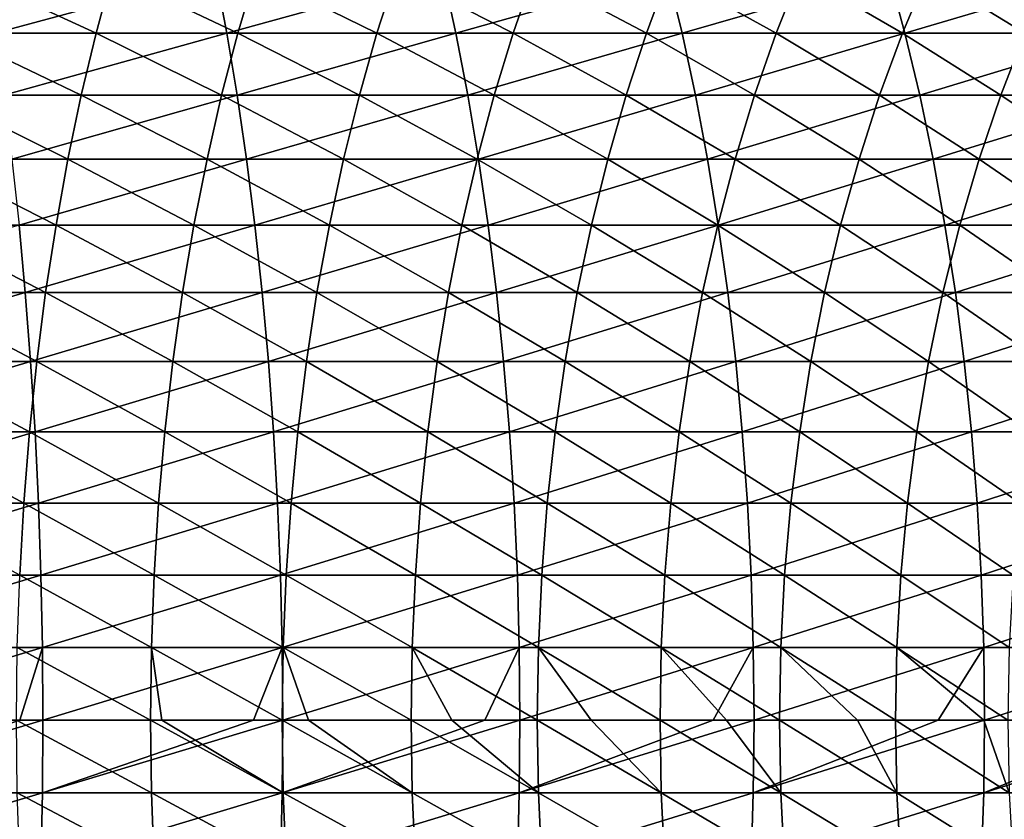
# Model space of a CAD drawing. Header units: metres. Extents: x -410 to 15, y -15 to 15.
# Tile 54 of 256: x -28.46 to -20.38, y -0.81 to 5.74. Entities that reach past the tile are written whole.
import ezdxf

# ---------------------------------------------------------------- set-up
doc = ezdxf.new("R2010")
doc.units = ezdxf.units.M
doc.layers.add('solid_508382', color=7, linetype='CONTINUOUS')

msp = doc.modelspace()

# ---------------------------------------------------------------- linework, layer by layer
at = {"layer": 'solid_508382'}
for points in [[(-29.011786, 5.632467, 131.653305), (-28.892248, 6.120875, 131.973709), (-27.829464, 5.632467, 131.184753)], [(-28.892248, 6.120875, 131.973709), (-27.697063, 6.120875, 131.500076), (-27.829464, 5.632467, 131.184753)], [(-28.73889, 6.120875, 149.08844), (-28.659027, 5.632467, 149.420975), (-26.851583, 6.120875, 148.594589)], [(-28.659027, 5.632467, 149.420975), (-26.758335, 5.632467, 148.923615), (-26.851583, 6.120875, 148.594589)], [(-27.829464, 5.632467, 131.184753), (-27.697063, 6.120875, 131.500076), (-26.667063, 5.632467, 130.668762)], [(-27.697063, 6.120875, 131.500076), (-26.522017, 6.120875, 130.97847), (-26.667063, 5.632467, 130.668762)], [(-26.851583, 6.120875, 148.594589), (-26.758335, 5.632467, 148.923615), (-24.985798, 6.120875, 148.024796)], [(-26.758335, 5.632467, 148.923615), (-24.879316, 5.632467, 148.349792), (-24.985798, 6.120875, 148.024796)], [(-26.667063, 5.632467, 130.668762), (-26.522017, 6.120875, 130.97847), (-25.526482, 5.632467, 130.106186)], [(-26.522017, 6.120875, 130.97847), (-25.369028, 6.120875, 130.409775), (-25.526482, 5.632467, 130.106186)], [(-25.526482, 5.632467, 130.106186), (-25.369028, 6.120875, 130.409775), (-24.40959, 5.632467, 129.497925)], [(-25.369028, 6.120875, 130.409775), (-24.239985, 6.120875, 129.794891), (-24.40959, 5.632467, 129.497925)], [(-24.985798, 6.120875, 148.024796), (-24.879316, 5.632467, 148.349792), (-23.144585, 6.120875, 147.380005)], [(-24.879316, 5.632467, 148.349792), (-23.025045, 5.632467, 147.700424), (-23.144585, 6.120875, 147.380005)], [(-24.40959, 5.632467, 129.497925), (-24.239985, 6.120875, 129.794891), (-23.318214, 5.632467, 128.845001)], [(-24.239985, 6.120875, 129.794891), (-23.136738, 6.120875, 129.134857), (-23.318214, 5.632467, 128.845001)], [(-23.318214, 5.632467, 128.845001), (-23.136738, 6.120875, 129.134857), (-22.254141, 5.632467, 128.148453)], [(-23.144585, 6.120875, 147.380005), (-23.025045, 5.632467, 147.700424), (-21.330957, 6.120875, 146.661285)], [(-23.136738, 6.120875, 129.134857), (-22.061089, 6.120875, 128.43074), (-22.254141, 5.632467, 128.148453)], [(-23.025045, 5.632467, 147.700424), (-21.198557, 5.632467, 146.976593), (-21.330957, 6.120875, 146.661285)], [(-22.254141, 5.632467, 128.148453), (-22.061089, 6.120875, 128.43074), (-21.219112, 5.632467, 127.409447)], [(-22.061089, 6.120875, 128.43074), (-21.014799, 6.120875, 127.683693), (-21.219112, 5.632467, 127.409447)], [(-21.330957, 6.120875, 146.661285), (-21.198557, 5.632467, 146.976593), (-19.547886, 6.120875, 145.869781)], [(-21.219112, 5.632467, 127.409447), (-21.014799, 6.120875, 127.683693), (-20.214821, 5.632467, 126.629173)], [(-21.198557, 5.632467, 146.976593), (-19.40284, 5.632467, 146.179489), (-19.547886, 6.120875, 145.869781)], [(-21.014799, 6.120875, 127.683693), (-19.999582, 6.120875, 126.894936), (-20.214821, 5.632467, 126.629173)], [(-29.121195, 5.125, 131.360031), (-29.011786, 5.632467, 131.653305), (-27.950645, 5.125, 130.896149)], [(-29.011786, 5.632467, 131.653305), (-27.829464, 5.632467, 131.184753), (-27.950645, 5.125, 130.896149)], [(-28.659027, 5.632467, 149.420975), (-28.58593, 5.125, 149.725327), (-26.758335, 5.632467, 148.923615)], [(-28.58593, 5.125, 149.725327), (-26.672989, 5.125, 149.224762), (-26.758335, 5.632467, 148.923615)], [(-27.950645, 5.125, 130.896149), (-27.829464, 5.632467, 131.184753), (-26.799818, 5.125, 130.3853)], [(-27.829464, 5.632467, 131.184753), (-26.667063, 5.632467, 130.668762), (-26.799818, 5.125, 130.3853)], [(-26.799818, 5.125, 130.3853), (-26.667063, 5.632467, 130.668762), (-25.670595, 5.125, 129.828323)], [(-26.758335, 5.632467, 148.923615), (-26.672989, 5.125, 149.224762), (-24.879316, 5.632467, 148.349792)], [(-26.672989, 5.125, 149.224762), (-24.781858, 5.125, 148.647232), (-24.879316, 5.632467, 148.349792)], [(-26.667063, 5.632467, 130.668762), (-25.526482, 5.632467, 130.106186), (-25.670595, 5.125, 129.828323)], [(-25.670595, 5.125, 129.828323), (-25.526482, 5.632467, 130.106186), (-24.564823, 5.125, 129.22612)], [(-25.526482, 5.632467, 130.106186), (-24.40959, 5.632467, 129.497925), (-24.564823, 5.125, 129.22612)], [(-24.879316, 5.632467, 148.349792), (-24.781858, 5.125, 148.647232), (-23.025045, 5.632467, 147.700424)], [(-24.781858, 5.125, 148.647232), (-22.915636, 5.125, 147.993698), (-23.025045, 5.632467, 147.700424)], [(-24.564823, 5.125, 129.22612), (-24.40959, 5.632467, 129.497925), (-23.484314, 5.125, 128.579697)], [(-24.40959, 5.632467, 129.497925), (-23.318214, 5.632467, 128.845001), (-23.484314, 5.125, 128.579697)], [(-23.484314, 5.125, 128.579697), (-23.318214, 5.632467, 128.845001), (-22.430836, 5.125, 127.890083)], [(-23.318214, 5.632467, 128.845001), (-22.254141, 5.632467, 128.148453), (-22.430836, 5.125, 127.890083)], [(-23.025045, 5.632467, 147.700424), (-22.915636, 5.125, 147.993698), (-21.198557, 5.632467, 146.976593)], [(-22.915636, 5.125, 147.993698), (-21.077375, 5.125, 147.265198), (-21.198557, 5.632467, 146.976593)], [(-22.430836, 5.125, 127.890083), (-22.254141, 5.632467, 128.148453), (-21.406113, 5.125, 127.158432)], [(-22.254141, 5.632467, 128.148453), (-21.219112, 5.632467, 127.409447), (-21.406113, 5.125, 127.158432)], [(-21.406113, 5.125, 127.158432), (-21.219112, 5.632467, 127.409447), (-20.411821, 5.125, 126.385933)], [(-21.219112, 5.632467, 127.409447), (-20.214821, 5.632467, 126.629173), (-20.411821, 5.125, 126.385933)], [(-21.198557, 5.632467, 146.976593), (-21.077375, 5.125, 147.265198), (-19.40284, 5.632467, 146.179489)], [(-21.077375, 5.125, 147.265198), (-19.270084, 5.125, 146.462952), (-19.40284, 5.632467, 146.179489)], [(-20.411821, 5.125, 126.385933), (-20.214821, 5.632467, 126.629173), (-19.449591, 5.125, 125.573845)], [(-29.220106, 4.600192, 131.09491), (-29.121195, 5.125, 131.360031), (-28.0602, 4.600192, 130.635239)], [(-29.121195, 5.125, 131.360031), (-27.950645, 5.125, 130.896149), (-28.0602, 4.600192, 130.635239)], [(-28.58593, 5.125, 149.725327), (-28.519848, 4.600192, 150.000473), (-26.672989, 5.125, 149.224762)], [(-28.519848, 4.600192, 150.000473), (-26.595831, 4.600192, 149.497009), (-26.672989, 5.125, 149.224762)], [(-28.0602, 4.600192, 130.635239), (-27.950645, 5.125, 130.896149), (-26.919834, 4.600192, 130.129044)], [(-27.950645, 5.125, 130.896149), (-26.799818, 5.125, 130.3853), (-26.919834, 4.600192, 130.129044)], [(-26.919834, 4.600192, 130.129044), (-26.799818, 5.125, 130.3853), (-25.800879, 4.600192, 129.577118)], [(-26.799818, 5.125, 130.3853), (-25.670595, 5.125, 129.828323), (-25.800879, 4.600192, 129.577118)], [(-26.672989, 5.125, 149.224762), (-26.595831, 4.600192, 149.497009), (-24.781858, 5.125, 148.647232)], [(-26.595831, 4.600192, 149.497009), (-24.693752, 4.600192, 148.916153), (-24.781858, 5.125, 148.647232)], [(-25.800879, 4.600192, 129.577118), (-25.670595, 5.125, 129.828323), (-24.70516, 4.600192, 128.980408)], [(-25.670595, 5.125, 129.828323), (-24.564823, 5.125, 129.22612), (-24.70516, 4.600192, 128.980408)], [(-24.781858, 5.125, 148.647232), (-24.693752, 4.600192, 148.916153), (-22.915636, 5.125, 147.993698)], [(-24.70516, 4.600192, 128.980408), (-24.564823, 5.125, 129.22612), (-23.634476, 4.600192, 128.339844)], [(-24.693752, 4.600192, 148.916153), (-22.816727, 4.600192, 148.25882), (-22.915636, 5.125, 147.993698)], [(-24.564823, 5.125, 129.22612), (-23.484314, 5.125, 128.579697), (-23.634476, 4.600192, 128.339844)], [(-23.634476, 4.600192, 128.339844), (-23.484314, 5.125, 128.579697), (-22.590576, 4.600192, 127.656509)], [(-23.484314, 5.125, 128.579697), (-22.430836, 5.125, 127.890083), (-22.590576, 4.600192, 127.656509)], [(-22.915636, 5.125, 147.993698), (-22.816727, 4.600192, 148.25882), (-21.077375, 5.125, 147.265198)], [(-22.816727, 4.600192, 148.25882), (-20.967821, 4.600192, 147.526108), (-21.077375, 5.125, 147.265198)], [(-22.590576, 4.600192, 127.656509), (-22.430836, 5.125, 127.890083), (-21.575171, 4.600192, 126.931511)], [(-22.430836, 5.125, 127.890083), (-21.406113, 5.125, 127.158432), (-21.575171, 4.600192, 126.931511)], [(-21.575171, 4.600192, 126.931511), (-21.406113, 5.125, 127.158432), (-20.589918, 4.600192, 126.166031)], [(-21.406113, 5.125, 127.158432), (-20.411821, 5.125, 126.385933), (-20.589918, 4.600192, 126.166031)], [(-21.077375, 5.125, 147.265198), (-20.967821, 4.600192, 147.526108), (-19.270084, 5.125, 146.462952)], [(-20.967821, 4.600192, 147.526108), (-19.150068, 4.600192, 146.719208), (-19.270084, 5.125, 146.462952)], [(-20.589918, 4.600192, 126.166031), (-20.411821, 5.125, 126.385933), (-19.636436, 4.600192, 125.361328)], [(-20.411821, 5.125, 126.385933), (-19.449591, 5.125, 125.573845), (-19.636436, 4.600192, 125.361328)], [(-29.308184, 4.059818, 130.858826), (-29.220106, 4.600192, 131.09491), (-28.157753, 4.059818, 130.402908)], [(-29.220106, 4.600192, 131.09491), (-28.0602, 4.600192, 130.635239), (-28.157753, 4.059818, 130.402908)], [(-28.519848, 4.600192, 150.000473), (-28.461004, 4.059818, 150.245483), (-26.595831, 4.600192, 149.497009)], [(-28.461004, 4.059818, 150.245483), (-26.527124, 4.059818, 149.739456), (-26.595831, 4.600192, 149.497009)], [(-28.157753, 4.059818, 130.402908), (-28.0602, 4.600192, 130.635239), (-27.026707, 4.059818, 129.900848)], [(-28.0602, 4.600192, 130.635239), (-26.919834, 4.600192, 130.129044), (-27.026707, 4.059818, 129.900848)], [(-27.026707, 4.059818, 129.900848), (-26.919834, 4.600192, 130.129044), (-25.916893, 4.059818, 129.353439)], [(-26.919834, 4.600192, 130.129044), (-25.800879, 4.600192, 129.577118), (-25.916893, 4.059818, 129.353439)], [(-26.595831, 4.600192, 149.497009), (-26.527124, 4.059818, 149.739456), (-24.693752, 4.600192, 148.916153)], [(-26.527124, 4.059818, 149.739456), (-24.615297, 4.059818, 149.155594), (-24.693752, 4.600192, 148.916153)], [(-25.916893, 4.059818, 129.353439), (-25.800879, 4.600192, 129.577118), (-24.830128, 4.059818, 128.761597)], [(-25.800879, 4.600192, 129.577118), (-24.70516, 4.600192, 128.980408), (-24.830128, 4.059818, 128.761597)], [(-24.830128, 4.059818, 128.761597), (-24.70516, 4.600192, 128.980408), (-23.76819, 4.059818, 128.126266)], [(-24.70516, 4.600192, 128.980408), (-23.634476, 4.600192, 128.339844), (-23.76819, 4.059818, 128.126266)], [(-24.693752, 4.600192, 148.916153), (-24.615297, 4.059818, 149.155594), (-22.816727, 4.600192, 148.25882)], [(-24.615297, 4.059818, 149.155594), (-22.728649, 4.059818, 148.494904), (-22.816727, 4.600192, 148.25882)], [(-23.76819, 4.059818, 128.126266), (-23.634476, 4.600192, 128.339844), (-22.732821, 4.059818, 127.448517)], [(-23.634476, 4.600192, 128.339844), (-22.590576, 4.600192, 127.656509), (-22.732821, 4.059818, 127.448517)], [(-22.816727, 4.600192, 148.25882), (-22.728649, 4.059818, 148.494904), (-20.967821, 4.600192, 147.526108)], [(-22.732821, 4.059818, 127.448517), (-22.590576, 4.600192, 127.656509), (-21.72571, 4.059818, 126.729439)], [(-22.728649, 4.059818, 148.494904), (-20.870268, 4.059818, 147.758438), (-20.967821, 4.600192, 147.526108)], [(-22.590576, 4.600192, 127.656509), (-21.575171, 4.600192, 126.931511), (-21.72571, 4.059818, 126.729439)], [(-21.72571, 4.059818, 126.729439), (-21.575171, 4.600192, 126.931511), (-20.748508, 4.059818, 125.970215)], [(-21.575171, 4.600192, 126.931511), (-20.589918, 4.600192, 126.166031), (-20.748508, 4.059818, 125.970215)], [(-20.967821, 4.600192, 147.526108), (-20.870268, 4.059818, 147.758438), (-19.150068, 4.600192, 146.719208)], [(-20.870268, 4.059818, 147.758438), (-19.043196, 4.059818, 146.947403), (-19.150068, 4.600192, 146.719208)], [(-20.748508, 4.059818, 125.970215), (-20.589918, 4.600192, 126.166031), (-19.802816, 4.059818, 125.172089)], [(-20.589918, 4.600192, 126.166031), (-19.636436, 4.600192, 125.361328), (-19.802816, 4.059818, 125.172089)], [(-30.371061, 3.505707, 150.888855), (-28.409595, 3.505707, 150.459534), (-28.461004, 4.059818, 150.245483)], [(-29.385128, 3.505707, 130.652573), (-29.308184, 4.059818, 130.858826), (-28.242979, 3.505707, 130.199951)], [(-29.308184, 4.059818, 130.858826), (-28.157753, 4.059818, 130.402908), (-28.242979, 3.505707, 130.199951)], [(-28.461004, 4.059818, 150.245483), (-28.409595, 3.505707, 150.459534), (-26.527124, 4.059818, 149.739456)], [(-28.409595, 3.505707, 150.459534), (-26.467102, 3.505707, 149.951248), (-26.527124, 4.059818, 149.739456)], [(-28.242979, 3.505707, 130.199951), (-28.157753, 4.059818, 130.402908), (-27.120071, 3.505707, 129.701492)], [(-28.157753, 4.059818, 130.402908), (-27.026707, 4.059818, 129.900848), (-27.120071, 3.505707, 129.701492)], [(-27.120071, 3.505707, 129.701492), (-27.026707, 4.059818, 129.900848), (-26.018244, 3.505707, 129.15802)], [(-27.026707, 4.059818, 129.900848), (-25.916893, 4.059818, 129.353439), (-26.018244, 3.505707, 129.15802)], [(-26.527124, 4.059818, 149.739456), (-26.467102, 3.505707, 149.951248), (-24.615297, 4.059818, 149.155594)], [(-26.467102, 3.505707, 149.951248), (-24.546757, 3.505707, 149.364792), (-24.615297, 4.059818, 149.155594)], [(-26.018244, 3.505707, 129.15802), (-25.916893, 4.059818, 129.353439), (-24.939301, 3.505707, 128.570435)], [(-25.916893, 4.059818, 129.353439), (-24.830128, 4.059818, 128.761597), (-24.939301, 3.505707, 128.570435)], [(-24.939301, 3.505707, 128.570435), (-24.830128, 4.059818, 128.761597), (-23.885006, 3.505707, 127.93969)], [(-24.830128, 4.059818, 128.761597), (-23.76819, 4.059818, 128.126266), (-23.885006, 3.505707, 127.93969)], [(-24.615297, 4.059818, 149.155594), (-24.546757, 3.505707, 149.364792), (-22.728649, 4.059818, 148.494904)], [(-24.546757, 3.505707, 149.364792), (-22.651703, 3.505707, 148.701157), (-22.728649, 4.059818, 148.494904)], [(-23.885006, 3.505707, 127.93969), (-23.76819, 4.059818, 128.126266), (-22.857086, 3.505707, 127.266815)], [(-23.76819, 4.059818, 128.126266), (-22.732821, 4.059818, 127.448517), (-22.857086, 3.505707, 127.266815)], [(-22.857086, 3.505707, 127.266815), (-22.732821, 4.059818, 127.448517), (-21.857224, 3.505707, 126.55291)], [(-22.732821, 4.059818, 127.448517), (-21.72571, 4.059818, 126.729439), (-21.857224, 3.505707, 126.55291)], [(-22.728649, 4.059818, 148.494904), (-22.651703, 3.505707, 148.701157), (-20.870268, 4.059818, 147.758438)], [(-22.651703, 3.505707, 148.701157), (-20.785044, 3.505707, 147.961395), (-20.870268, 4.059818, 147.758438)], [(-21.857224, 3.505707, 126.55291), (-21.72571, 4.059818, 126.729439), (-20.887056, 3.505707, 125.799149)], [(-21.72571, 4.059818, 126.729439), (-20.748508, 4.059818, 125.970215), (-20.887056, 3.505707, 125.799149)], [(-20.887056, 3.505707, 125.799149), (-20.748508, 4.059818, 125.970215), (-19.94817, 3.505707, 125.006767)], [(-20.870268, 4.059818, 147.758438), (-20.785044, 3.505707, 147.961395), (-19.043196, 4.059818, 146.947403)], [(-20.785044, 3.505707, 147.961395), (-18.949831, 3.505707, 147.146759), (-19.043196, 4.059818, 146.947403)], [(-20.748508, 4.059818, 125.970215), (-19.802816, 4.059818, 125.172089), (-19.94817, 3.505707, 125.006767)], [(-30.371061, 3.505707, 150.888855), (-30.334675, 2.939733, 151.07283), (-28.409595, 3.505707, 150.459534)], [(-30.334675, 2.939733, 151.07283), (-28.365799, 2.939733, 150.641891), (-28.409595, 3.505707, 150.459534)], [(-29.450682, 2.939733, 130.476868), (-29.385128, 3.505707, 130.652573), (-28.315586, 2.939733, 130.027023)], [(-29.385128, 3.505707, 130.652573), (-28.242979, 3.505707, 130.199951), (-28.315586, 2.939733, 130.027023)], [(-28.409595, 3.505707, 150.459534), (-28.365799, 2.939733, 150.641891), (-26.467102, 3.505707, 149.951248)], [(-28.365799, 2.939733, 150.641891), (-26.415966, 2.939733, 150.131683), (-26.467102, 3.505707, 149.951248)], [(-28.315586, 2.939733, 130.027023), (-28.242979, 3.505707, 130.199951), (-27.199614, 2.939733, 129.531647)], [(-28.242979, 3.505707, 130.199951), (-27.120071, 3.505707, 129.701492), (-27.199614, 2.939733, 129.531647)], [(-27.199614, 2.939733, 129.531647), (-27.120071, 3.505707, 129.701492), (-26.104589, 2.939733, 128.991547)], [(-27.120071, 3.505707, 129.701492), (-26.018244, 3.505707, 129.15802), (-26.104589, 2.939733, 128.991547)], [(-26.467102, 3.505707, 149.951248), (-26.415966, 2.939733, 150.131683), (-24.546757, 3.505707, 149.364792)], [(-26.415966, 2.939733, 150.131683), (-24.488363, 2.939733, 149.543015), (-24.546757, 3.505707, 149.364792)], [(-26.104589, 2.939733, 128.991547), (-26.018244, 3.505707, 129.15802), (-25.03231, 2.939733, 128.407578)], [(-26.018244, 3.505707, 129.15802), (-24.939301, 3.505707, 128.570435), (-25.03231, 2.939733, 128.407578)], [(-25.03231, 2.939733, 128.407578), (-24.939301, 3.505707, 128.570435), (-23.984526, 2.939733, 127.780731)], [(-24.939301, 3.505707, 128.570435), (-23.885006, 3.505707, 127.93969), (-23.984526, 2.939733, 127.780731)], [(-24.546757, 3.505707, 149.364792), (-24.488363, 2.939733, 149.543015), (-22.651703, 3.505707, 148.701157)], [(-24.488363, 2.939733, 149.543015), (-22.586149, 2.939733, 148.876862), (-22.651703, 3.505707, 148.701157)], [(-23.984526, 2.939733, 127.780731), (-23.885006, 3.505707, 127.93969), (-22.962955, 2.939733, 127.112007)], [(-23.885006, 3.505707, 127.93969), (-22.857086, 3.505707, 127.266815), (-22.962955, 2.939733, 127.112007)], [(-22.962955, 2.939733, 127.112007), (-22.857086, 3.505707, 127.266815), (-21.969267, 2.939733, 126.402519)], [(-22.857086, 3.505707, 127.266815), (-21.857224, 3.505707, 126.55291), (-21.969267, 2.939733, 126.402519)], [(-22.651703, 3.505707, 148.701157), (-22.586149, 2.939733, 148.876862), (-20.785044, 3.505707, 147.961395)], [(-22.586149, 2.939733, 148.876862), (-20.712435, 2.939733, 148.134323), (-20.785044, 3.505707, 147.961395)], [(-21.969267, 2.939733, 126.402519), (-21.857224, 3.505707, 126.55291), (-21.005091, 2.939733, 125.653412)], [(-21.857224, 3.505707, 126.55291), (-20.887056, 3.505707, 125.799149), (-21.005091, 2.939733, 125.653412)], [(-21.005091, 2.939733, 125.653412), (-20.887056, 3.505707, 125.799149), (-20.072002, 2.939733, 124.865921)], [(-20.887056, 3.505707, 125.799149), (-19.94817, 3.505707, 125.006767), (-20.072002, 2.939733, 124.865921)], [(-20.785044, 3.505707, 147.961395), (-20.712435, 2.939733, 148.134323), (-18.949831, 3.505707, 147.146759)], [(-20.712435, 2.939733, 148.134323), (-18.870289, 2.939733, 147.316589), (-18.949831, 3.505707, 147.146759)], [(-30.334675, 2.939733, 151.07283), (-30.304737, 2.363813, 151.224213), (-28.365799, 2.939733, 150.641891)], [(-30.304737, 2.363813, 151.224213), (-28.329763, 2.363813, 150.791946), (-28.365799, 2.939733, 150.641891)], [(-29.504622, 2.363813, 130.332275), (-29.450682, 2.939733, 130.476868), (-28.37533, 2.363813, 129.88475)], [(-29.450682, 2.939733, 130.476868), (-28.315586, 2.939733, 130.027023), (-28.37533, 2.363813, 129.88475)], [(-28.37533, 2.363813, 129.88475), (-28.315586, 2.939733, 130.027023), (-27.265062, 2.363813, 129.391907)], [(-28.365799, 2.939733, 150.641891), (-28.329763, 2.363813, 150.791946), (-26.415966, 2.939733, 150.131683)], [(-28.329763, 2.363813, 150.791946), (-26.373888, 2.363813, 150.280151), (-26.415966, 2.939733, 150.131683)], [(-28.315586, 2.939733, 130.027023), (-27.199614, 2.939733, 129.531647), (-27.265062, 2.363813, 129.391907)], [(-27.265062, 2.363813, 129.391907), (-27.199614, 2.939733, 129.531647), (-26.17564, 2.363813, 128.854553)], [(-27.199614, 2.939733, 129.531647), (-26.104589, 2.939733, 128.991547), (-26.17564, 2.363813, 128.854553)], [(-26.415966, 2.939733, 150.131683), (-26.373888, 2.363813, 150.280151), (-24.488363, 2.939733, 149.543015)], [(-26.373888, 2.363813, 150.280151), (-24.440315, 2.363813, 149.689667), (-24.488363, 2.939733, 149.543015)], [(-26.17564, 2.363813, 128.854553), (-26.104589, 2.939733, 128.991547), (-25.108841, 2.363813, 128.273575)], [(-26.104589, 2.939733, 128.991547), (-25.03231, 2.939733, 128.407578), (-25.108841, 2.363813, 128.273575)], [(-25.108841, 2.363813, 128.273575), (-25.03231, 2.939733, 128.407578), (-24.066416, 2.363813, 127.649933)], [(-25.03231, 2.939733, 128.407578), (-23.984526, 2.939733, 127.780731), (-24.066416, 2.363813, 127.649933)], [(-24.488363, 2.939733, 149.543015), (-24.440315, 2.363813, 149.689667), (-22.586149, 2.939733, 148.876862)], [(-24.440315, 2.363813, 149.689667), (-22.532209, 2.363813, 149.021454), (-22.586149, 2.939733, 148.876862)], [(-24.066416, 2.363813, 127.649933), (-23.984526, 2.939733, 127.780731), (-23.050068, 2.363813, 126.984627)], [(-23.984526, 2.939733, 127.780731), (-22.962955, 2.939733, 127.112007), (-23.050068, 2.363813, 126.984627)], [(-23.050068, 2.363813, 126.984627), (-22.962955, 2.939733, 127.112007), (-22.06146, 2.363813, 126.278763)], [(-22.962955, 2.939733, 127.112007), (-21.969267, 2.939733, 126.402519), (-22.06146, 2.363813, 126.278763)], [(-22.586149, 2.939733, 148.876862), (-22.532209, 2.363813, 149.021454), (-20.712435, 2.939733, 148.134323)], [(-22.532209, 2.363813, 149.021454), (-20.652691, 2.363813, 148.276596), (-20.712435, 2.939733, 148.134323)], [(-22.06146, 2.363813, 126.278763), (-21.969267, 2.939733, 126.402519), (-21.102215, 2.363813, 125.533493)], [(-21.969267, 2.939733, 126.402519), (-21.005091, 2.939733, 125.653412), (-21.102215, 2.363813, 125.533493)], [(-21.102215, 2.363813, 125.533493), (-21.005091, 2.939733, 125.653412), (-20.173897, 2.363813, 124.750031)], [(-21.005091, 2.939733, 125.653412), (-20.072002, 2.939733, 124.865921), (-20.173897, 2.363813, 124.750031)], [(-20.712435, 2.939733, 148.134323), (-20.652691, 2.363813, 148.276596), (-18.870289, 2.939733, 147.316589)], [(-20.652691, 2.363813, 148.276596), (-18.80484, 2.363813, 147.456345), (-18.870289, 2.939733, 147.316589)], [(-30.304737, 2.363813, 151.224213), (-30.281345, 1.779894, 151.342499), (-28.329763, 2.363813, 150.791946)], [(-30.281345, 1.779894, 151.342499), (-28.301607, 1.779894, 150.90918), (-28.329763, 2.363813, 150.791946)], [(-29.546766, 1.779894, 130.219315), (-29.504622, 2.363813, 130.332275), (-28.422009, 1.779894, 129.773575)], [(-29.504622, 2.363813, 130.332275), (-28.37533, 2.363813, 129.88475), (-28.422009, 1.779894, 129.773575)], [(-28.422009, 1.779894, 129.773575), (-28.37533, 2.363813, 129.88475), (-27.3162, 1.779894, 129.282715)], [(-28.37533, 2.363813, 129.88475), (-27.265062, 2.363813, 129.391907), (-27.3162, 1.779894, 129.282715)], [(-28.329763, 2.363813, 150.791946), (-28.301607, 1.779894, 150.90918), (-26.373888, 2.363813, 150.280151)], [(-28.301607, 1.779894, 150.90918), (-26.341013, 1.779894, 150.396149), (-26.373888, 2.363813, 150.280151)], [(-27.3162, 1.779894, 129.282715), (-27.265062, 2.363813, 129.391907), (-26.23115, 1.779894, 128.747528)], [(-27.265062, 2.363813, 129.391907), (-26.17564, 2.363813, 128.854553), (-26.23115, 1.779894, 128.747528)], [(-26.373888, 2.363813, 150.280151), (-26.341013, 1.779894, 150.396149), (-24.440315, 2.363813, 149.689667)], [(-26.341013, 1.779894, 150.396149), (-24.402775, 1.779894, 149.804245), (-24.440315, 2.363813, 149.689667)], [(-26.23115, 1.779894, 128.747528), (-26.17564, 2.363813, 128.854553), (-25.168636, 1.779894, 128.168884)], [(-26.17564, 2.363813, 128.854553), (-25.108841, 2.363813, 128.273575), (-25.168636, 1.779894, 128.168884)], [(-25.168636, 1.779894, 128.168884), (-25.108841, 2.363813, 128.273575), (-24.130396, 1.779894, 127.547737)], [(-25.108841, 2.363813, 128.273575), (-24.066416, 2.363813, 127.649933), (-24.130396, 1.779894, 127.547737)], [(-24.440315, 2.363813, 149.689667), (-24.402775, 1.779894, 149.804245), (-22.532209, 2.363813, 149.021454)], [(-24.402775, 1.779894, 149.804245), (-22.490065, 1.779894, 149.134415), (-22.532209, 2.363813, 149.021454)], [(-24.130396, 1.779894, 127.547737), (-24.066416, 2.363813, 127.649933), (-23.11813, 1.779894, 126.885109)], [(-24.066416, 2.363813, 127.649933), (-23.050068, 2.363813, 126.984627), (-23.11813, 1.779894, 126.885109)], [(-23.11813, 1.779894, 126.885109), (-23.050068, 2.363813, 126.984627), (-22.133493, 1.779894, 126.182076)], [(-23.050068, 2.363813, 126.984627), (-22.06146, 2.363813, 126.278763), (-22.133493, 1.779894, 126.182076)], [(-22.532209, 2.363813, 149.021454), (-22.490065, 1.779894, 149.134415), (-20.652691, 2.363813, 148.276596)], [(-22.490065, 1.779894, 149.134415), (-20.606012, 1.779894, 148.387772), (-20.652691, 2.363813, 148.276596)], [(-22.133493, 1.779894, 126.182076), (-22.06146, 2.363813, 126.278763), (-21.178099, 1.779894, 125.439796)], [(-22.06146, 2.363813, 126.278763), (-21.102215, 2.363813, 125.533493), (-21.178099, 1.779894, 125.439796)], [(-21.178099, 1.779894, 125.439796), (-21.102215, 2.363813, 125.533493), (-20.253508, 1.779894, 124.659477)], [(-21.102215, 2.363813, 125.533493), (-20.173897, 2.363813, 124.750031), (-20.253508, 1.779894, 124.659477)], [(-20.652691, 2.363813, 148.276596), (-20.606012, 1.779894, 148.387772), (-18.80484, 2.363813, 147.456345)], [(-20.606012, 1.779894, 148.387772), (-18.753702, 1.779894, 147.565536), (-18.80484, 2.363813, 147.456345)], [(-30.281345, 1.779894, 151.342499), (-30.264582, 1.189952, 151.427261), (-28.301607, 1.779894, 150.90918)], [(-30.264582, 1.189952, 151.427261), (-28.281425, 1.189952, 150.99321), (-28.301607, 1.779894, 150.90918)], [(-29.546766, 1.779894, 130.219315), (-28.422009, 1.779894, 129.773575), (-28.455463, 1.189952, 129.693909)], [(-28.455463, 1.189952, 129.693909), (-28.422009, 1.779894, 129.773575), (-27.35285, 1.189952, 129.204453)], [(-28.422009, 1.779894, 129.773575), (-27.3162, 1.779894, 129.282715), (-27.35285, 1.189952, 129.204453)], [(-28.301607, 1.779894, 150.90918), (-28.281425, 1.189952, 150.99321), (-26.341013, 1.779894, 150.396149)], [(-28.281425, 1.189952, 150.99321), (-26.317451, 1.189952, 150.479294), (-26.341013, 1.779894, 150.396149)], [(-27.35285, 1.189952, 129.204453), (-27.3162, 1.779894, 129.282715), (-26.270937, 1.189952, 128.670807)], [(-27.3162, 1.779894, 129.282715), (-26.23115, 1.779894, 128.747528), (-26.270937, 1.189952, 128.670807)], [(-26.341013, 1.779894, 150.396149), (-26.317451, 1.189952, 150.479294), (-24.402775, 1.779894, 149.804245)], [(-26.317451, 1.189952, 150.479294), (-24.37587, 1.189952, 149.886353), (-24.402775, 1.779894, 149.804245)], [(-26.270937, 1.189952, 128.670807), (-26.23115, 1.779894, 128.747528), (-25.211493, 1.189952, 128.093842)], [(-26.23115, 1.779894, 128.747528), (-25.168636, 1.779894, 128.168884), (-25.211493, 1.189952, 128.093842)], [(-25.211493, 1.189952, 128.093842), (-25.168636, 1.779894, 128.168884), (-24.176252, 1.189952, 127.474495)], [(-25.168636, 1.779894, 128.168884), (-24.130396, 1.779894, 127.547737), (-24.176252, 1.189952, 127.474495)], [(-24.402775, 1.779894, 149.804245), (-24.37587, 1.189952, 149.886353), (-22.490065, 1.779894, 149.134415)], [(-24.37587, 1.189952, 149.886353), (-22.45986, 1.189952, 149.215378), (-22.490065, 1.779894, 149.134415)], [(-24.176252, 1.189952, 127.474495), (-24.130396, 1.779894, 127.547737), (-23.16691, 1.189952, 126.813782)], [(-24.130396, 1.779894, 127.547737), (-23.11813, 1.779894, 126.885109), (-23.16691, 1.189952, 126.813782)], [(-23.16691, 1.189952, 126.813782), (-23.11813, 1.779894, 126.885109), (-22.18512, 1.189952, 126.112778)], [(-23.11813, 1.779894, 126.885109), (-22.133493, 1.779894, 126.182076), (-22.18512, 1.189952, 126.112778)], [(-22.490065, 1.779894, 149.134415), (-22.45986, 1.189952, 149.215378), (-20.606012, 1.779894, 148.387772)], [(-22.45986, 1.189952, 149.215378), (-20.572557, 1.189952, 148.467438), (-20.606012, 1.779894, 148.387772)], [(-22.18512, 1.189952, 126.112778), (-22.133493, 1.779894, 126.182076), (-21.232485, 1.189952, 125.372643)], [(-22.133493, 1.779894, 126.182076), (-21.178099, 1.779894, 125.439796), (-21.232485, 1.189952, 125.372643)], [(-21.232485, 1.189952, 125.372643), (-21.178099, 1.779894, 125.439796), (-20.310566, 1.189952, 124.594582)], [(-21.178099, 1.779894, 125.439796), (-20.253508, 1.779894, 124.659477), (-20.310566, 1.189952, 124.594582)], [(-20.606012, 1.779894, 148.387772), (-20.572557, 1.189952, 148.467438), (-18.753702, 1.779894, 147.565536)], [(-20.572557, 1.189952, 148.467438), (-18.717052, 1.189952, 147.643784), (-18.753702, 1.779894, 147.565536)], [(-30.264582, 1.189952, 151.427261), (-30.254499, 0.595985, 151.478241), (-28.281425, 1.189952, 150.99321)], [(-30.254499, 0.595985, 151.478241), (-28.269291, 0.595985, 151.043732), (-28.281425, 1.189952, 150.99321)], [(-28.475582, 0.595985, 129.645996), (-28.455463, 1.189952, 129.693909), (-27.374889, 0.595985, 129.157394)], [(-28.455463, 1.189952, 129.693909), (-27.35285, 1.189952, 129.204453), (-27.374889, 0.595985, 129.157394)], [(-28.281425, 1.189952, 150.99321), (-28.269291, 0.595985, 151.043732), (-26.317451, 1.189952, 150.479294)], [(-28.269291, 0.595985, 151.043732), (-26.303282, 0.595985, 150.529282), (-26.317451, 1.189952, 150.479294)], [(-27.374889, 0.595985, 129.157394), (-27.35285, 1.189952, 129.204453), (-26.294861, 0.595985, 128.62468)], [(-27.35285, 1.189952, 129.204453), (-26.270937, 1.189952, 128.670807), (-26.294861, 0.595985, 128.62468)], [(-26.317451, 1.189952, 150.479294), (-26.303282, 0.595985, 150.529282), (-24.37587, 1.189952, 149.886353)], [(-26.303282, 0.595985, 150.529282), (-24.35969, 0.595985, 149.935745), (-24.37587, 1.189952, 149.886353)], [(-26.294861, 0.595985, 128.62468), (-26.270937, 1.189952, 128.670807), (-25.237265, 0.595985, 128.048721)], [(-26.270937, 1.189952, 128.670807), (-25.211493, 1.189952, 128.093842), (-25.237265, 0.595985, 128.048721)], [(-25.237265, 0.595985, 128.048721), (-25.211493, 1.189952, 128.093842), (-24.203827, 0.595985, 127.43045)], [(-25.211493, 1.189952, 128.093842), (-24.176252, 1.189952, 127.474495), (-24.203827, 0.595985, 127.43045)], [(-24.37587, 1.189952, 149.886353), (-24.35969, 0.595985, 149.935745), (-22.45986, 1.189952, 149.215378)], [(-24.35969, 0.595985, 149.935745), (-22.441696, 0.595985, 149.264069), (-22.45986, 1.189952, 149.215378)], [(-24.203827, 0.595985, 127.43045), (-24.176252, 1.189952, 127.474495), (-23.196245, 0.595985, 126.770889)], [(-24.176252, 1.189952, 127.474495), (-23.16691, 1.189952, 126.813782), (-23.196245, 0.595985, 126.770889)], [(-23.196245, 0.595985, 126.770889), (-23.16691, 1.189952, 126.813782), (-22.216164, 0.595985, 126.071106)], [(-23.16691, 1.189952, 126.813782), (-22.18512, 1.189952, 126.112778), (-22.216164, 0.595985, 126.071106)], [(-22.45986, 1.189952, 149.215378), (-22.441696, 0.595985, 149.264069), (-20.572557, 1.189952, 148.467438)], [(-22.441696, 0.595985, 149.264069), (-20.552441, 0.595985, 148.515366), (-20.572557, 1.189952, 148.467438)], [(-22.216164, 0.595985, 126.071106), (-22.18512, 1.189952, 126.112778), (-21.26519, 0.595985, 125.33226)], [(-22.18512, 1.189952, 126.112778), (-21.232485, 1.189952, 125.372643), (-21.26519, 0.595985, 125.33226)], [(-21.26519, 0.595985, 125.33226), (-21.232485, 1.189952, 125.372643), (-20.344879, 0.595985, 124.555557)], [(-21.232485, 1.189952, 125.372643), (-20.310566, 1.189952, 124.594582), (-20.344879, 0.595985, 124.555557)], [(-20.572557, 1.189952, 148.467438), (-20.552441, 0.595985, 148.515366), (-18.717052, 1.189952, 147.643784)], [(-20.552441, 0.595985, 148.515366), (-18.695013, 0.595985, 147.690857), (-18.717052, 1.189952, 147.643784)], [(-30.254499, 0.595985, 151.478241), (-30.251135, 0, 151.495255), (-28.269291, 0.595985, 151.043732)], [(-30.251135, 0, 151.495255), (-28.45532, 0, 151.10585), (-28.269291, 0.595985, 151.043732)], [(-28.482296, 0, 129.630005), (-28.475582, 0.595985, 129.645996), (-27.382244, 0, 129.141693)], [(-28.475582, 0.595985, 129.645996), (-27.374889, 0.595985, 129.157394), (-27.382244, 0, 129.141693)], [(-28.45532, 0, 151.10585), (-28.265242, 0, 151.060593), (-28.269291, 0.595985, 151.043732)], [(-28.269291, 0.595985, 151.043732), (-28.265242, 0, 151.060593), (-26.303282, 0.595985, 150.529282)], [(-28.265242, 0, 151.060593), (-26.538769, 0, 150.613403), (-26.303282, 0.595985, 150.529282)], [(-27.288864, 0, 129.097763), (-27.382244, 0, 129.141693), (-27.374889, 0.595985, 129.157394)], [(-27.374889, 0.595985, 129.157394), (-26.294861, 0.595985, 128.62468), (-26.302845, 0, 128.609283)], [(-27.288864, 0, 129.097763), (-27.374889, 0.595985, 129.157394), (-26.302845, 0, 128.609283)], [(-26.538769, 0, 150.613403), (-26.298553, 0, 150.545975), (-26.303282, 0.595985, 150.529282)], [(-26.303282, 0.595985, 150.529282), (-26.298553, 0, 150.545975), (-24.35969, 0.595985, 149.935745)], [(-26.087187, 0, 128.496307), (-26.302845, 0, 128.609283), (-26.294861, 0.595985, 128.62468)], [(-26.298553, 0, 150.545975), (-24.643093, 0, 150.045883), (-24.35969, 0.595985, 149.935745)], [(-26.294861, 0.595985, 128.62468), (-25.237265, 0.595985, 128.048721), (-25.245865, 0, 128.033661)], [(-26.087187, 0, 128.496307), (-26.294861, 0.595985, 128.62468), (-25.245865, 0, 128.033661)], [(-24.913895, 0, 127.841217), (-25.245865, 0, 128.033661), (-25.237265, 0.595985, 128.048721)], [(-25.237265, 0.595985, 128.048721), (-24.203827, 0.595985, 127.43045), (-24.21303, 0, 127.415749)], [(-24.913895, 0, 127.841217), (-25.237265, 0.595985, 128.048721), (-24.21303, 0, 127.415749)], [(-24.643093, 0, 150.045883), (-24.35429, 0, 149.952225), (-24.35969, 0.595985, 149.935745)], [(-24.35969, 0.595985, 149.935745), (-24.35429, 0, 149.952225), (-22.441696, 0.595985, 149.264069)], [(-24.35429, 0, 149.952225), (-22.771231, 0, 149.40416), (-22.441696, 0.595985, 149.264069)], [(-23.771381, 0, 127.133804), (-24.21303, 0, 127.415749), (-24.203827, 0.595985, 127.43045)], [(-24.203827, 0.595985, 127.43045), (-23.196245, 0.595985, 126.770889), (-23.206034, 0, 126.756569)], [(-23.771381, 0, 127.133804), (-24.203827, 0.595985, 127.43045), (-23.206034, 0, 126.756569)], [(-22.66198, 0, 126.375519), (-23.206034, 0, 126.756569), (-23.196245, 0.595985, 126.770889)], [(-23.196245, 0.595985, 126.770889), (-22.216164, 0.595985, 126.071106), (-22.226524, 0, 126.057205)], [(-22.66198, 0, 126.375519), (-23.196245, 0.595985, 126.770889), (-22.226524, 0, 126.057205)], [(-22.771231, 0, 149.40416), (-22.435635, 0, 149.280304), (-22.441696, 0.595985, 149.264069)], [(-22.441696, 0.595985, 149.264069), (-22.435635, 0, 149.280304), (-20.552441, 0.595985, 148.515366)], [(-22.435635, 0, 149.280304), (-20.926086, 0, 148.689224), (-20.552441, 0.595985, 148.515366)], [(-21.587952, 0, 125.567902), (-22.226524, 0, 126.057205), (-22.216164, 0.595985, 126.071106)], [(-22.216164, 0.595985, 126.071106), (-21.26519, 0.595985, 125.33226), (-21.276104, 0, 125.318787)], [(-21.587952, 0, 125.567902), (-22.216164, 0.595985, 126.071106), (-21.276104, 0, 125.318787)], [(-20.551491, 0, 124.712616), (-21.276104, 0, 125.318787), (-21.26519, 0.595985, 125.33226)], [(-21.26519, 0.595985, 125.33226), (-20.344879, 0.595985, 124.555557), (-20.356329, 0, 124.542534)], [(-20.551491, 0, 124.712616), (-21.26519, 0.595985, 125.33226), (-20.356329, 0, 124.542534)], [(-20.926086, 0, 148.689224), (-20.545727, 0, 148.531342), (-20.552441, 0.595985, 148.515366)], [(-20.552441, 0.595985, 148.515366), (-20.545727, 0, 148.531342), (-18.695013, 0.595985, 147.690857)], [(-20.545727, 0, 148.531342), (-19.110519, 0, 147.902206), (-18.695013, 0.595985, 147.690857)], [(-30.254499, -0.595985, 151.478241), (-28.265242, 0, 151.060593), (-28.45532, 0, 151.10585)], [(-30.254499, -0.595985, 151.478241), (-28.269291, -0.595985, 151.043732), (-28.265242, 0, 151.060593)], [(-30.254499, -0.595985, 151.478241), (-28.45532, 0, 151.10585), (-30.251135, 0, 151.495255)], [(-28.269291, -0.595985, 151.043732), (-26.298553, 0, 150.545975), (-26.538769, 0, 150.613403)], [(-28.269291, -0.595985, 151.043732), (-26.538769, 0, 150.613403), (-28.265242, 0, 151.060593)], [(-26.303282, -0.595985, 150.529282), (-24.35429, 0, 149.952225), (-24.643093, 0, 150.045883)], [(-26.303282, -0.595985, 150.529282), (-24.35969, -0.595985, 149.935745), (-24.35429, 0, 149.952225)], [(-26.303282, -0.595985, 150.529282), (-24.643093, 0, 150.045883), (-26.298553, 0, 150.545975)], [(-24.35969, -0.595985, 149.935745), (-22.435635, 0, 149.280304), (-22.771231, 0, 149.40416)], [(-24.35969, -0.595985, 149.935745), (-22.441696, -0.595985, 149.264069), (-22.435635, 0, 149.280304)], [(-24.35969, -0.595985, 149.935745), (-22.771231, 0, 149.40416), (-24.35429, 0, 149.952225)], [(-22.441696, -0.595985, 149.264069), (-20.545727, 0, 148.531342), (-20.926086, 0, 148.689224)], [(-22.441696, -0.595985, 149.264069), (-20.552441, -0.595985, 148.515366), (-20.545727, 0, 148.531342)], [(-22.441696, -0.595985, 149.264069), (-20.926086, 0, 148.689224), (-22.435635, 0, 149.280304)], [(-20.552441, -0.595985, 148.515366), (-18.687658, 0, 147.706558), (-19.110519, 0, 147.902206)], [(-20.552441, -0.595985, 148.515366), (-18.695013, -0.595985, 147.690857), (-18.687658, 0, 147.706558)], [(-20.552441, -0.595985, 148.515366), (-19.110519, 0, 147.902206), (-20.545727, 0, 148.531342)], [(-27.374889, -0.595985, 129.157394), (-28.482296, 0, 129.630005), (-27.382244, 0, 129.141693)], [(-28.475582, -0.595985, 129.645996), (-28.482296, 0, 129.630005), (-27.374889, -0.595985, 129.157394)], [(-28.269291, -0.595985, 151.043732), (-26.303282, -0.595985, 150.529282), (-26.298553, 0, 150.545975)], [(-26.294861, -0.595985, 128.62468), (-27.382244, 0, 129.141693), (-27.288864, 0, 129.097763)], [(-27.374889, -0.595985, 129.157394), (-27.382244, 0, 129.141693), (-26.294861, -0.595985, 128.62468)], [(-26.294861, -0.595985, 128.62468), (-27.288864, 0, 129.097763), (-26.302845, 0, 128.609283)], [(-25.237265, -0.595985, 128.048721), (-26.302845, 0, 128.609283), (-26.087187, 0, 128.496307)], [(-26.294861, -0.595985, 128.62468), (-26.302845, 0, 128.609283), (-25.237265, -0.595985, 128.048721)], [(-25.237265, -0.595985, 128.048721), (-26.087187, 0, 128.496307), (-25.245865, 0, 128.033661)], [(-24.203827, -0.595985, 127.43045), (-25.245865, 0, 128.033661), (-24.913895, 0, 127.841217)], [(-25.237265, -0.595985, 128.048721), (-25.245865, 0, 128.033661), (-24.203827, -0.595985, 127.43045)], [(-24.203827, -0.595985, 127.43045), (-24.913895, 0, 127.841217), (-24.21303, 0, 127.415749)], [(-23.196245, -0.595985, 126.770889), (-24.21303, 0, 127.415749), (-23.771381, 0, 127.133804)], [(-24.203827, -0.595985, 127.43045), (-24.21303, 0, 127.415749), (-23.196245, -0.595985, 126.770889)], [(-23.196245, -0.595985, 126.770889), (-23.771381, 0, 127.133804), (-23.206034, 0, 126.756569)], [(-22.216164, -0.595985, 126.071106), (-23.206034, 0, 126.756569), (-22.66198, 0, 126.375519)], [(-23.196245, -0.595985, 126.770889), (-23.206034, 0, 126.756569), (-22.216164, -0.595985, 126.071106)], [(-22.216164, -0.595985, 126.071106), (-22.66198, 0, 126.375519), (-22.226524, 0, 126.057205)], [(-21.26519, -0.595985, 125.33226), (-22.226524, 0, 126.057205), (-21.587952, 0, 125.567902)], [(-22.216164, -0.595985, 126.071106), (-22.226524, 0, 126.057205), (-21.26519, -0.595985, 125.33226)], [(-21.26519, -0.595985, 125.33226), (-21.587952, 0, 125.567902), (-21.276104, 0, 125.318787)], [(-20.344879, -0.595985, 124.555557), (-21.276104, 0, 125.318787), (-20.551491, 0, 124.712616)], [(-21.26519, -0.595985, 125.33226), (-21.276104, 0, 125.318787), (-20.344879, -0.595985, 124.555557)], [(-20.344879, -0.595985, 124.555557), (-20.551491, 0, 124.712616), (-20.356329, 0, 124.542534)], [(-30.264582, -1.189952, 151.427261), (-28.281425, -1.189952, 150.99321), (-28.269291, -0.595985, 151.043732)], [(-30.254499, -0.595985, 151.478241), (-30.264582, -1.189952, 151.427261), (-28.269291, -0.595985, 151.043732)], [(-28.475582, -0.595985, 129.645996), (-27.374889, -0.595985, 129.157394), (-27.35285, -1.189952, 129.204453)], [(-28.455463, -1.189952, 129.693909), (-28.475582, -0.595985, 129.645996), (-27.35285, -1.189952, 129.204453)], [(-28.281425, -1.189952, 150.99321), (-26.317451, -1.189952, 150.479294), (-26.303282, -0.595985, 150.529282)], [(-28.269291, -0.595985, 151.043732), (-28.281425, -1.189952, 150.99321), (-26.303282, -0.595985, 150.529282)], [(-27.374889, -0.595985, 129.157394), (-26.294861, -0.595985, 128.62468), (-26.270937, -1.189952, 128.670807)], [(-27.35285, -1.189952, 129.204453), (-27.374889, -0.595985, 129.157394), (-26.270937, -1.189952, 128.670807)], [(-26.317451, -1.189952, 150.479294), (-24.37587, -1.189952, 149.886353), (-24.35969, -0.595985, 149.935745)], [(-26.303282, -0.595985, 150.529282), (-26.317451, -1.189952, 150.479294), (-24.35969, -0.595985, 149.935745)], [(-26.294861, -0.595985, 128.62468), (-25.237265, -0.595985, 128.048721), (-25.211493, -1.189952, 128.093842)], [(-26.270937, -1.189952, 128.670807), (-26.294861, -0.595985, 128.62468), (-25.211493, -1.189952, 128.093842)], [(-25.237265, -0.595985, 128.048721), (-24.203827, -0.595985, 127.43045), (-24.176252, -1.189952, 127.474495)], [(-25.211493, -1.189952, 128.093842), (-25.237265, -0.595985, 128.048721), (-24.176252, -1.189952, 127.474495)], [(-24.37587, -1.189952, 149.886353), (-22.45986, -1.189952, 149.215378), (-22.441696, -0.595985, 149.264069)], [(-24.35969, -0.595985, 149.935745), (-24.37587, -1.189952, 149.886353), (-22.441696, -0.595985, 149.264069)], [(-24.203827, -0.595985, 127.43045), (-23.196245, -0.595985, 126.770889), (-23.16691, -1.189952, 126.813782)], [(-24.176252, -1.189952, 127.474495), (-24.203827, -0.595985, 127.43045), (-23.16691, -1.189952, 126.813782)], [(-23.196245, -0.595985, 126.770889), (-22.216164, -0.595985, 126.071106), (-22.18512, -1.189952, 126.112778)], [(-23.16691, -1.189952, 126.813782), (-23.196245, -0.595985, 126.770889), (-22.18512, -1.189952, 126.112778)], [(-22.45986, -1.189952, 149.215378), (-20.572557, -1.189952, 148.467438), (-20.552441, -0.595985, 148.515366)], [(-22.441696, -0.595985, 149.264069), (-22.45986, -1.189952, 149.215378), (-20.552441, -0.595985, 148.515366)], [(-22.216164, -0.595985, 126.071106), (-21.26519, -0.595985, 125.33226), (-21.232485, -1.189952, 125.372643)], [(-22.18512, -1.189952, 126.112778), (-22.216164, -0.595985, 126.071106), (-21.232485, -1.189952, 125.372643)], [(-21.26519, -0.595985, 125.33226), (-20.344879, -0.595985, 124.555557), (-20.310566, -1.189952, 124.594582)], [(-21.232485, -1.189952, 125.372643), (-21.26519, -0.595985, 125.33226), (-20.310566, -1.189952, 124.594582)], [(-20.572557, -1.189952, 148.467438), (-18.717052, -1.189952, 147.643784), (-18.695013, -0.595985, 147.690857)], [(-20.552441, -0.595985, 148.515366), (-20.572557, -1.189952, 148.467438), (-18.695013, -0.595985, 147.690857)]]:
    msp.add_3dface(points, dxfattribs=at)

doc.saveas('drawing.dxf')
